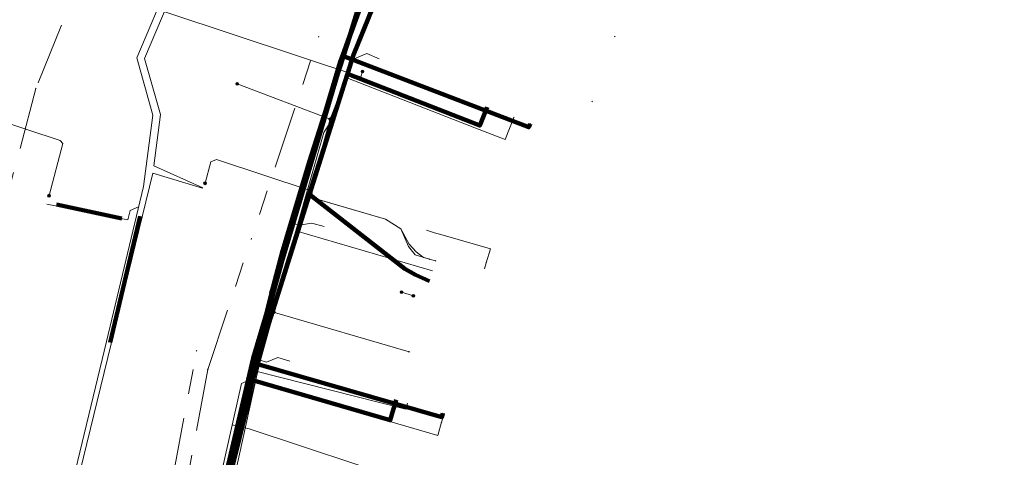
# Model space of a CAD drawing. Header units: metres. Extents: x 98902 to 136161, y 449037 to 499677.
# Tile 97 of 200: x 113582 to 113661, y 483172 to 483207. Entities that reach past the tile are written whole.
import ezdxf
from ezdxf.lldxf.tags import DXFTag

# ---------------------------------------------------------------- set-up
doc = ezdxf.new("R2010")
doc.units = ezdxf.units.M
doc.linetypes.add('RI-OVERIG', pattern=[17, 5, -2, 2, -2, 0, -2, 2, -2])
for name, color, linetype, lineweight in [('B-WE-KL-DATA-G', 90, 'KL-DATA-N', 18), ('B-WE-KL-DATA_DUCT-G', 90, 'Continuous', 100), ('B-WE-KL-DATA_HULPSTUK-S', 90, 'Continuous', 25), ('B-WE-KL-DATA_KABELBED-G', 90, 'Continuous', 100), ('B-WE-KL-DATA_MANTELBUIS-G', 90, 'Continuous', 100), ('B-WE-KL-ET_LS-G', 190, 'KL-LS-N', 18), ('B-WE-KL-ET_LS_HULPSTUK-S', 190, 'Continuous', 25), ('B-WE-KL-ET_LS_MANTELBUIS-G', 190, 'Continuous', 100), ('B-WE-KL-GAS_LD-G', 50, 'KL-GAS-LD-N', 18), ('B-WE-KL-GAS_LD_HULPSTUK-S', 50, 'Continuous', 25), ('B-WE-KL-WATER-G', 170, 'KL-WATER-N', 18), ('B-WE-KL-WATER_HULPSTUK-S', 170, 'Continuous', 25), ('B-WE-RI-VRIJVERVAL-G', 210, 'RI-OVERIG', 18), ('B-WE-RI-VRIJVERVAL_HULPSTUK-S', 210, 'Continuous', 25)]:
    doc.layers.add(name, color=color, linetype=linetype, lineweight=lineweight)
doc.styles.add('NLCS-ISO', font='NLCS-ISO.ttf')
doc.styles.get("Standard").update_dxf_attribs({"font": 'arial.ttf'})
tags = doc.linetypes.add('KL-DATA-N', pattern='A,4,-1,[101,NLCS.SHX,S=0.5,R=0,X=0,Y=0],-1,4,-1,["D",Standard,S=1,R=0,X=-0.25,Y=-0.5],-1.5', length=12.5).pattern_tags.tags
tags[18] = DXFTag(74, 10)
tags = doc.linetypes.add('KL-GAS-LD-N', pattern='A,4,-1,[69,NLCS.SHX,S=0.5,R=0,X=0,Y=0],-1,4,-1,["L",Standard,S=1,R=0,X=0.25,Y=-0.5],-2', length=13).pattern_tags.tags
tags[18] = DXFTag(74, 10)
tags = doc.linetypes.add('KL-LS-N', pattern='A,4,-1,[103,NLCS.SHX,S=0.75,R=0,X=0,Y=0],-1,4,-1,["L",Standard,S=1,R=0,X=0,Y=-0.5],-2', length=13).pattern_tags.tags
tags[18] = DXFTag(74, 10)
doc.linetypes.add('KL-WATER-N', pattern='A,7,-0.5,[168,NLCS.SHX,S=0.75,R=0,X=0.75,Y=0],-2', length=9.5)

# ---------------------------------------------------------------- blocks, each defined once
blk = doc.blocks.new('SKL-WTB_HULP_OVERIG-SO')
at = {"color": 0, "linetype": 'ByBlock', "lineweight": 18}
for points in [[(-0.14, 0.14), (0.14, -0.14)], [(0.14, 0.14), (-0.14, -0.14)]]:
    blk.add_lwpolyline(points, dxfattribs=at)
at = {"color": 0, "linetype": 'ByBlock', "lineweight": 18, "style": 'NLCS-ISO', "flags": 1}
for tag, p in [('TYPE', (1.5, 0)), ('OMSCHRIJVING', (1.5, -3)), ('LABEL', (1.5, -1.5))]:
    blk.add_attdef(tag, p, '', height=1, dxfattribs=at)
blk = doc.blocks.new('SKL-WTB_HULP_MOF-SO')
at = {"linetype": 'ByBlock', "lineweight": 18}
h = blk.add_hatch(color=0, dxfattribs=at)
h.dxf.hatch_style = 1
h.paths.add_polyline_path([(-0.5625, 0, 1), (0.5625, 0, 1)])
at = {"color": 0, "linetype": 'ByBlock', "lineweight": 18}
blk.add_circle((0, 0), 0.5625, dxfattribs=at)
at = {"color": 0, "linetype": 'ByBlock', "lineweight": 18, "style": 'NLCS-ISO', "flags": 1}
for tag, p in [('TYPE', (1.5, 0)), ('OMSCHRIJVING', (1.5, -3)), ('LABEL', (1.5, -1.5))]:
    blk.add_attdef(tag, p, '', height=1, dxfattribs=at)
blk = doc.blocks.new('SRI-HULP_OVERIG-SO')
at = {"color": 0, "linetype": 'ByBlock', "lineweight": 18}
for points in [[(-0.14, 0.14), (0.14, -0.14)], [(0.14, 0.14), (-0.14, -0.14)]]:
    blk.add_lwpolyline(points, dxfattribs=at)
at = {"color": 0, "linetype": 'ByBlock', "lineweight": 18, "style": 'NLCS-ISO', "flags": 1}
for tag, p in [('TYPE', (1.5, 0)), ('OMSCHRIJVING', (1.5, -3)), ('LABEL', (1.5, -1.5))]:
    blk.add_attdef(tag, p, '', height=1, dxfattribs=at)

msp = doc.modelspace()

# ---------------------------------------------------------------- linework, layer by layer
at = {"layer": 'B-WE-KL-DATA-G', "flags": 128}
for points in [[(113507.331, 483172.914), (113528.673, 483166.452), (113565.119, 483155.838), (113563.937, 483148.945), (113594.009, 483142.822), (113594.294, 483144.268), (113594.996, 483145.515), (113596.035, 483146.503), (113597.075, 483147.127), (113597.229, 483147.546), (113598.769, 483153.034), (113598.841, 483153.333), (113597.698, 483154.139), (113597.022, 483155.309), (113596.58, 483156.661), (113596.427, 483158.216), (113598.218, 483166.781), (113600.505, 483176.868), (113602.972, 483185.946), (113608.992, 483204.592), (113628.016, 483249.972), (113631.164, 483260.76), (113633.013, 483265.623), (113634.927, 483273.082), (113638.976, 483277.953), (113656.468, 483297.308), (113658.184, 483298.512), (113661.793, 483302.376), (113658.395, 483308.847), (113664.488, 483315.796), (113674.26, 483326.94), (113683.204, 483335.996), (113688.99, 483342.874), (113690.436, 483342.456), (113692.091, 483344.122), (113736.579, 483388.052), (113744.512, 483399.419), (113761.002, 483417.189), (113787.611, 483443.35), (113794.377, 483450.284)], [(113590.914, 483128.73), (113591.102, 483129.991), (113591.793, 483130.907), (113591.555, 483132.521), (113591.851, 483133.777), (113592.337, 483135.835), (113594.018, 483146.23), (113595.666, 483155.958), (113595.969, 483157.715), (113597.465, 483166.389), (113597.489, 483167.281), (113597.626, 483167.571), (113599.992, 483178.192), (113600.855, 483178.576), (113601.146, 483179.189), (113603.113, 483186.116), (113604.345, 483190.454), (113606.588, 483198.352), (113607.025, 483199.037), (113608.754, 483204.095), (113611.128, 483210.374), (113612.095, 483213.049), (113612.455, 483213.549), (113613.781, 483217.069), (113615.943, 483223.102), (113616.398, 483223.662), (113617.543, 483226.742), (113618.592, 483227.811), (113620.07, 483231.55), (113621.48, 483233.557), (113622.127, 483234.914), (113623.319, 483237.656), (113624.518, 483239.639), (113625.479, 483241.72), (113626.703, 483243.48), (113627.404, 483245.65), (113628.564, 483246.682), (113629.318, 483249.094), (113630.027, 483250.371), (113630.622, 483251.671), (113631.776, 483255.078), (113631.881, 483255.931), (113632.38, 483260.086), (113633.028, 483263.277), (113634.228, 483267.233), (113636.498, 483273), (113638.694, 483276.235), (113650.31, 483294.056), (113654.36, 483299.837), (113655.896, 483298.945), (113657.8, 483297.931), (113668.626, 483288.239), (113676.182, 483281.297), (113682.52, 483275.818), (113689.152, 483269.962), (113693.659, 483266.002), (113694.768, 483265.044), (113696.881, 483263.338), (113697.488, 483262.984), (113705.375, 483255.933)], [(113620.018, 483139.312), (113620.105, 483139.599), (113617.859, 483140.325), (113613.796, 483141.37), (113611.716, 483141.765), (113614.366, 483151.268), (113598.854, 483155.684), (113597.661, 483156.753), (113597.332, 483157.362), (113596.98, 483158.277), (113596.793, 483159.425), (113596.793, 483160.457), (113597.064, 483162.07), (113600.889, 483178.482), (113601.275, 483180.14), (113605.422, 483193.407), (113608.51, 483203.063), (113608.992, 483204.591), (113614.082, 483217.176), (113614.826, 483219.02), (113615.104, 483218.907)], [(113612.409, 483176.886), (113611.932, 483175.254), (113600.889, 483178.482), (113601.275, 483180.14), (113605.422, 483193.407), (113608.51, 483203.063), (113608.992, 483204.591), (113614.082, 483217.176), (113614.826, 483219.02), (113615.104, 483218.907)], [(113615.104, 483218.907), (113614.826, 483219.02), (113614.082, 483217.176), (113608.992, 483204.591), (113608.51, 483203.063), (113605.422, 483193.407), (113613.11, 483187.411), (113613.962, 483186.924), (113615.09, 483186.414)], [(113619.701, 483200.401), (113619.118, 483198.911), (113608.51, 483203.063), (113608.992, 483204.591), (113614.082, 483217.176), (113614.826, 483219.02), (113615.104, 483218.907)], [(113608.51, 483203.063), (113608.992, 483204.591), (113614.082, 483217.176)], [(113608.754, 483204.095), (113611.128, 483210.374)], [(113604.345, 483190.454), (113606.588, 483198.352), (113607.025, 483199.037), (113608.754, 483204.095)], [(113605.422, 483193.407), (113608.51, 483203.063)], [(113600.889, 483178.482), (113601.275, 483180.14), (113605.422, 483193.407)], [(113603.113, 483186.116), (113604.345, 483190.454)], [(113604.345, 483190.454), (113615.332, 483187.243)], [(113601.146, 483179.189), (113603.113, 483186.116)], [(113597.489, 483167.281), (113597.626, 483167.571), (113599.992, 483178.192), (113600.855, 483178.576), (113601.146, 483179.189)], [(113601.146, 483179.189), (113613.193, 483176.145), (113613.313, 483176.622)], [(113597.064, 483162.07), (113600.889, 483178.482)], [(113599.253, 483174.875), (113600.62, 483174.57)], [(113600.62, 483174.57), (113613.54, 483170.29)]]:
    msp.add_lwpolyline(points, dxfattribs=at)
at = {"layer": 'B-WE-KL-DATA_DUCT-G', "flags": 128}
msp.add_lwpolyline([(113614.447, 483151.557), (113614.366, 483151.268), (113598.854, 483155.684), (113597.661, 483156.753), (113597.332, 483157.362), (113596.98, 483158.277), (113596.793, 483159.425), (113596.793, 483160.457), (113597.064, 483162.07), (113601.275, 483180.14), (113608.992, 483204.591), (113623.094, 483239.456)], dxfattribs=at)
at = {"layer": 'B-WE-KL-DATA_KABELBED-G', "flags": 128}
for points in [[(113621.318, 483235.121), (113615.594, 483225.184), (113608.247, 483204.882), (113600.939, 483180.238), (113596.446, 483161.035), (113596.241, 483158.837), (113596.681, 483157.136), (113597.532, 483156.287), (113598.854, 483155.684)], [(113602.373, 483185.376), (113602.385, 483185.427), (113602.504, 483185.884), (113603.285, 483188.816), (113603.607, 483189.89), (113605.431, 483195.978), (113606.635, 483199.752), (113606.654, 483199.811), (113607.823, 483203.409), (113608.177, 483204.494), (113608.957, 483206.881), (113609.72, 483209.115), (113611.817, 483215.257), (113612.4, 483216.964)], [(113608.51, 483203.063), (113608.992, 483204.591), (113614.082, 483217.176)], [(113609.72, 483209.115), (113608.245, 483204.879), (113607.917, 483204.04), (113606.654, 483199.811), (113604.506, 483192.617), (113601.081, 483180.192), (113601.08, 483180.189), (113600.8, 483179.232), (113596.979, 483161.877)], [(113608.012, 483203.988), (113607.823, 483203.409), (113606.635, 483199.752), (113606.469, 483199.231)], [(113608.107, 483204.521), (113608.177, 483204.494), (113623.04, 483198.772), (113623.147, 483199.052)], [(113605.422, 483193.407), (113608.51, 483203.063)], [(113619.701, 483200.401), (113619.118, 483198.911), (113608.51, 483203.063)], [(113604.432, 483192.647), (113605.431, 483195.978), (113605.893, 483197.426)], [(113600.889, 483178.482), (113601.275, 483180.14), (113605.422, 483193.407)], [(113605.422, 483193.407), (113613.11, 483187.411), (113613.962, 483186.924), (113615.09, 483186.414)], [(113602.373, 483185.376), (113601.081, 483180.193), (113601.08, 483180.189), (113601.001, 483179.834), (113598.92, 483170.542), (113598.35, 483167.995), (113596.979, 483161.873), (113596.965, 483161.798), (113596.539, 483159.447), (113596.539, 483159.446)], [(113600.984, 483179.839), (113601.001, 483179.834), (113616.07, 483175.504), (113616.152, 483175.792)], [(113600.859, 483179.201), (113599.766, 483174.32)], [(113597.064, 483162.07), (113600.889, 483178.482)], [(113612.409, 483176.886), (113611.932, 483175.254), (113600.889, 483178.482)]]:
    msp.add_lwpolyline(points, dxfattribs=at)
at = {"layer": 'B-WE-KL-DATA_MANTELBUIS-G', "flags": 128}
for points in [[(113608.012, 483203.988), (113607.823, 483203.409), (113606.635, 483199.752), (113606.469, 483199.231)], [(113608.012, 483203.988), (113607.823, 483203.409), (113606.635, 483199.752), (113606.469, 483199.231)], [(113608.012, 483203.988), (113607.823, 483203.409), (113606.635, 483199.752), (113606.469, 483199.231)], [(113608.012, 483203.988), (113607.823, 483203.409), (113606.635, 483199.752), (113606.469, 483199.231)], [(113604.432, 483192.647), (113605.431, 483195.978), (113605.893, 483197.426)], [(113604.432, 483192.647), (113605.431, 483195.978), (113605.893, 483197.426)], [(113604.432, 483192.647), (113605.431, 483195.978), (113605.893, 483197.426)], [(113604.432, 483192.647), (113605.431, 483195.978), (113605.893, 483197.426)], [(113600.859, 483179.201), (113599.766, 483174.32)], [(113600.859, 483179.201), (113599.766, 483174.32)], [(113600.859, 483179.201), (113599.766, 483174.32)], [(113600.859, 483179.201), (113599.766, 483174.32)]]:
    msp.add_lwpolyline(points, dxfattribs=at)
at = {"layer": 'B-WE-KL-ET_LS-G', "flags": 128}
for points in [[(113578.215, 483149.651), (113578.612, 483152.387), (113581.309, 483151.967), (113584.165, 483160.86), (113584.528, 483162.363), (113589.162, 483181.566), (113592.122, 483194.022), (113592.891, 483199.761), (113591.588, 483204.347), (113599.698, 483223.487), (113606.293, 483238.267), (113606.533, 483239.714), (113612.638, 483254.576), (113612.921, 483255.086), (113618.571, 483265.248), (113622.093, 483270.843), (113623.906, 483269.732), (113631.194, 483265.602), (113631.703, 483265.313), (113632.245, 483266.27), (113630.883, 483267.042), (113631.216, 483268.01), (113631.975, 483270.215), (113633.039, 483273.086), (113634.365, 483275.537), (113635.893, 483277.268), (113638.435, 483279.401), (113640.113, 483280.74), (113641.326, 483281.797), (113641.63, 483282.327), (113642.579, 483283.153), (113643.798, 483284.48), (113650.439, 483292.138), (113655.313, 483297.757), (113658.808, 483297.672), (113686.18, 483273.447), (113708.769, 483253.454), (113713.259, 483249.49), (113713.83, 483248.852), (113714.599, 483248.44), (113739.056, 483226.846), (113741.657, 483224.549), (113743.795, 483222.672)], [(113597.13, 483159.89), (113597.38, 483161.82), (113597.65, 483163.4), (113597.66, 483163.48), (113597.93, 483165.02), (113598.84, 483170.32), (113599.166, 483171.533), (113601.46, 483180.07), (113601.81, 483181.27), (113602.584, 483183.925), (113603.37, 483186.62), (113603.846, 483188.242), (113604.86, 483191.7), (113605.51, 483193.7), (113605.854, 483194.93), (113607.11, 483199.42), (113609.08, 483204.55), (113610.17, 483207.39), (113611.05, 483209.69), (113611.08, 483209.78), (113612.14, 483212.55), (113613.36, 483215.74), (113616.36, 483222.84), (113618.89, 483228), (113619.57, 483229.4), (113620.46, 483231.243), (113620.98, 483232.32)], [(113596.896, 483193.911), (113592.95, 483195.684), (113593.503, 483199.805), (113592.223, 483204.308), (113600.175, 483223.074), (113600.436, 483223.723), (113605.871, 483220.885)], [(113578.72, 483213.08), (113609.57, 483202.83), (113609.71, 483203.26), (113609.71, 483203.25)], [(113607.11, 483199.42), (113599.65, 483202.27), (113599.64, 483202.27)], [(113574.72, 483201.25), (113585.45, 483197.71), (113585.67, 483197.46), (113584.55, 483193.29), (113584.55, 483193.28)], [(113605.51, 483193.7), (113598, 483196.18), (113597.52, 483196.01), (113597.08, 483194.28), (113597.07, 483194.28)], [(113589.878, 483165.002), (113590.853, 483168.239), (113587.265, 483168.977), (113587.483, 483169.851), (113586.756, 483169.992), (113592.869, 483195.081), (113596.874, 483193.876)], [(113605.854, 483194.93), (113605.598, 483193.148), (113611.549, 483191.408), (113612.781, 483190.631), (113613.46, 483189.391), (113614.006, 483188.763), (113614.607, 483188.326), (113615.567, 483188.046)], [(113591.735, 483192.396), (113591.049, 483192.103), (113590.871, 483191.356), (113584.382, 483192.604)], [(113613.787, 483185.243), (113612.829, 483185.532)], [(113602.584, 483183.925), (113602.824, 483183.855), (113613.435, 483180.753)]]:
    msp.add_lwpolyline(points, dxfattribs=at)
at = {"layer": 'B-WE-KL-ET_LS_MANTELBUIS-G', "flags": 128}
for points in [[(113585.144, 483192.588), (113590.39, 483191.46)], [(113589.453, 483181.495), (113591.872, 483191.626)]]:
    msp.add_lwpolyline(points, dxfattribs=at)
at = {"layer": 'B-WE-KL-GAS_LD-G', "flags": 128}
for points in [[(113648.727, 483289.939), (113638.376, 483277.95), (113633.722, 483275.592), (113634.364, 483260.753), (113634.598, 483257.43), (113633.264, 483255.258), (113632.791, 483254.49), (113629.465, 483249.083), (113628.468, 483247.21), (113624.076, 483238.961), (113622.696, 483236.279), (113618.532, 483228.183), (113617.734, 483226.341), (113613.708, 483217.057), (113613.17, 483215.815), (113608.899, 483204.627), (113608.312, 483202.796), (113605.352, 483193.556), (113605.314, 483193.438), (113604.766, 483191.725), (113601.515, 483180.07), (113601.082, 483178.321), (113601.062, 483178.242), (113599.421, 483171.625), (113599.341, 483171.303), (113599.084, 483170.266), (113597.375, 483161.813), (113596.484, 483155.296), (113595.424, 483147.547), (113595.016, 483144.566)], [(113608.312, 483202.796), (113618.73, 483198.741), (113621.153, 483197.798), (113621.843, 483199.563)], [(113605.314, 483193.438), (113605.772, 483193.096), (113611.549, 483191.408), (113612.781, 483190.631), (113613.404, 483189.199), (113613.934, 483188.523), (113615.087, 483188.186)], [(113614.831, 483190.519), (113615.477, 483190.312), (113616.17, 483190.11), (113619.962, 483189.005), (113619.638, 483187.898)], [(113615.087, 483188.186), (113615.567, 483188.046)], [(113619.638, 483187.898), (113619.498, 483187.418)], [(113601.062, 483178.242), (113601.178, 483178.293)], [(113616.051, 483175.093), (113615.742, 483174.036), (113601.178, 483178.293)], [(113616.051, 483175.093), (113616.248, 483175.765)]]:
    msp.add_lwpolyline(points, dxfattribs=at)
at = {"layer": 'B-WE-KL-WATER-G', "flags": 128}
for points in [[(113581.332, 483066.028), (113581.431, 483066.62), (113581.729, 483068.396), (113585.717, 483092.2), (113587.057, 483100.194), (113589.371, 483114.004), (113589.437, 483114.401), (113590.551, 483121.134), (113592.824, 483134.878), (113592.857, 483135.076), (113594.433, 483143.936), (113596.485, 483155.472), (113596.443, 483159.539), (113596.882, 483161.897), (113599.331, 483170.222), (113599.546, 483171.201), (113601.493, 483180.076), (113603.921, 483191.137), (113604.093, 483191.921), (113608.004, 483204.441), (113608.154, 483204.92), (113611.386, 483215.44), (113611.68, 483216.398), (113616.746, 483229.083), (113616.977, 483229.414), (113620.572, 483234.566), (113622.619, 483239.13), (113622.826, 483239.591), (113627.419, 483250.339), (113627.643, 483251.024), (113629.417, 483256.449), (113630.557, 483264.789), (113631.414, 483265.625)], [(113608.004, 483204.441), (113608.712, 483204.146), (113610.041, 483204.694), (113611.029, 483204.282)], [(113603.921, 483191.137), (113604.618, 483190.923), (113605.642, 483191.087), (113606.624, 483190.801)], [(113601.493, 483180.076), (113602, 483179.928), (113602.899, 483180.28), (113603.881, 483179.993)]]:
    msp.add_lwpolyline(points, dxfattribs=at)
at = {"layer": 'B-WE-RI-VRIJVERVAL-G', "flags": 128}
for points in [[(113598.3, 483238.7), (113583.5, 483201.9)], [(113597.29, 483179.34), (113606.7, 483207.6)], [(113583.5, 483201.9), (113579.84, 483188.08)], [(113591.33, 483153.68), (113596.38, 483180.82)], [(113597.29, 483179.34), (113592.26, 483152.09)]]:
    msp.add_lwpolyline(points, dxfattribs=at)

# ---------------------------------------------------------------- block references
at = {"layer": 'B-WE-KL-DATA_HULPSTUK-S', "xscale": 0.2, "yscale": 0.2, "zscale": 0.2}
for name, p in [('SKL-WTB_HULP_MOF-SO', (113608.215, 483204.801)), ('SKL-WTB_HULP_OVERIG-SO', (113608.107, 483204.521)), ('SKL-WTB_HULP_OVERIG-SO', (113623.147, 483199.052)), ('SKL-WTB_HULP_OVERIG-SO', (113603.113, 483186.116)), ('SKL-WTB_HULP_OVERIG-SO', (113602.373, 483185.376)), ('SKL-WTB_HULP_OVERIG-SO', (113602.373, 483185.376)), ('SKL-WTB_HULP_MOF-SO', (113601.066, 483180.128)), ('SKL-WTB_HULP_OVERIG-SO', (113600.984, 483179.839)), ('SKL-WTB_HULP_OVERIG-SO', (113616.152, 483175.792))]:
    msp.add_blockref(name, p, dxfattribs=at)
at = {"layer": 'B-WE-KL-ET_LS_HULPSTUK-S', "xscale": 0.2, "yscale": 0.2, "zscale": 0.2}
for name, p in [('SKL-WTB_HULP_OVERIG-SO', (113629.94, 483206.06)), ('SKL-WTB_HULP_MOF-SO', (113609.71, 483203.25)), ('SKL-WTB_HULP_MOF-SO', (113599.64, 483202.27)), ('SKL-WTB_HULP_OVERIG-SO', (113628.14, 483200.84)), ('SKL-WTB_HULP_MOF-SO', (113607.11, 483199.42)), ('SKL-WTB_HULP_MOF-SO', (113605.854, 483194.93)), ('SKL-WTB_HULP_MOF-SO', (113597.07, 483194.28)), ('SKL-WTB_HULP_MOF-SO', (113605.51, 483193.7)), ('SKL-WTB_HULP_MOF-SO', (113584.55, 483193.28)), ('SKL-WTB_HULP_MOF-SO', (113603.846, 483188.242)), ('SKL-WTB_HULP_OVERIG-SO', (113615.567, 483188.046)), ('SKL-WTB_HULP_MOF-SO', (113612.829, 483185.532)), ('SKL-WTB_HULP_MOF-SO', (113613.787, 483185.243)), ('SKL-WTB_HULP_MOF-SO', (113602.584, 483183.925)), ('SKL-WTB_HULP_OVERIG-SO', (113613.435, 483180.753))]:
    msp.add_blockref(name, p, dxfattribs=at)
at = {"layer": 'B-WE-KL-GAS_LD_HULPSTUK-S', "xscale": 0.2, "yscale": 0.2, "zscale": 0.2}
for p in [(113608.312, 483202.796), (113621.843, 483199.563), (113605.314, 483193.438), (113615.087, 483188.186), (113615.567, 483188.046), (113619.638, 483187.898), (113601.062, 483178.242), (113601.178, 483178.293), (113616.248, 483175.765), (113616.051, 483175.093)]:
    msp.add_blockref('SKL-WTB_HULP_OVERIG-SO', p, dxfattribs=at)
at = {"layer": 'B-WE-KL-WATER_HULPSTUK-S', "xscale": 0.2, "yscale": 0.2, "zscale": 0.2}
for p in [(113608.004, 483204.441), (113603.921, 483191.137), (113601.493, 483180.076)]:
    msp.add_blockref('SKL-WTB_HULP_OVERIG-SO', p, dxfattribs=at)
at = {"layer": 'B-WE-RI-VRIJVERVAL_HULPSTUK-S', "xscale": 0.2, "yscale": 0.2, "zscale": 0.2}
for p in [(113583.5, 483201.9), (113596.38, 483180.82), (113597.29, 483179.34)]:
    msp.add_blockref('SRI-HULP_OVERIG-SO', p, dxfattribs=at)

doc.saveas('drawing.dxf')
